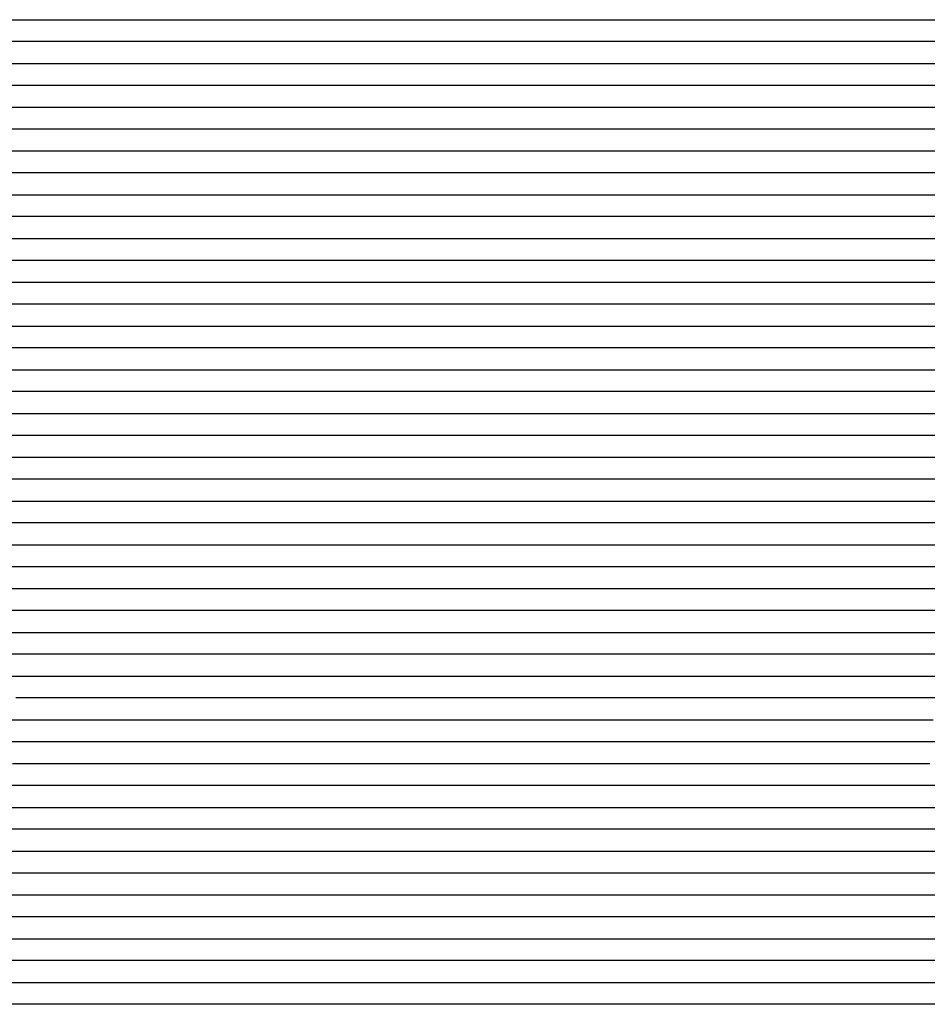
# Model space of a CAD drawing. Extents: x -4 to 4.3, y -2 to 2.5.
# Tile 3 of 108: x -2.96 to -2.44, y -1.44 to -0.87. Entities that reach past the tile are written whole.
import ezdxf

# ---------------------------------------------------------------- set-up
doc = ezdxf.new("R2010")
doc.units = 0

msp = doc.modelspace()

# ---------------------------------------------------------------- linework, layer by layer
at = {"layer": 'Default', "color": 72, "linetype": 'CONTINUOUS'}
for p, q in [((-4, -0.87496, -0.103), (-2.249, -0.87496, -0.103)), ((-2.238601, -0.88746, -0.103516), (-4, -0.88746, -0.103)), ((-4, -0.89996, -0.103), (-2.264625, -0.89996, -0.103)), ((-2.249097, -0.91246, -0.103401), (-4, -0.91246, -0.103)), ((-4, -0.92496, -0.103), (-2.28025, -0.92496, -0.103)), ((-2.268265, -0.93746, -0.103092), (-4, -0.93746, -0.103)), ((-4, -0.94996, -0.103), (-2.28025, -0.94996, -0.103)), ((-2.278705, -0.96246, -0.103394), (-4, -0.96246, -0.103)), ((-4, -0.97496, -0.103), (-2.295875, -0.97496, -0.103)), ((-2.293138, -0.98746, -0.10305), (-4, -0.98746, -0.103)), ((-4, -0.99996, -0.103), (-2.3115, -0.99996, -0.103)), ((-2.309607, -1.01246, -0.10321), (-4, -1.01246, -0.103)), ((-4, -1.02496, -0.103), (-2.327125, -1.02496, -0.103)), ((-2.320072, -1.03746, -0.103522), (-4, -1.03746, -0.103)), ((-4, -1.04996, -0.103), (-2.34275, -1.04996, -0.103)), ((-2.332754, -1.06246, -0.103293), (-4, -1.06246, -0.103)), ((-4, -1.07496, -0.103), (-2.358375, -1.07496, -0.103)), ((-2.356816, -1.08746, -0.103195), (-4, -1.08746, -0.103)), ((-4, -1.09996, -0.103), (-2.389625, -1.09996, -0.103)), ((-2.374396, -1.11246, -0.103435), (-4, -1.11246, -0.103)), ((-4, -1.12496, -0.103), (-2.40525, -1.12496, -0.103)), ((-2.40476, -1.13746, -0.103049), (-4, -1.13746, -0.103)), ((-4, -1.14996, -0.103), (-2.420875, -1.14996, -0.103)), ((-2.422901, -1.16246, -0.103194), (-4, -1.16246, -0.103)), ((-4, -1.17496, -0.103), (-2.452125, -1.17496, -0.103)), ((-2.452125, -1.17496, -0.103), (-2.4365, -1.17496, -0.103034)), ((-2.452375, -1.18746, -0.103), (-3.124232, -1.18746, -0.103)), ((-2.436983, -1.18746, -0.103749), (-2.452375, -1.18746, -0.103)), ((-3.092953, -1.19996, -0.10322), (-2.467979, -1.19996, -0.103)), ((-2.467979, -1.19996, -0.103), (-2.452354, -1.19996, -0.103479)), ((-2.452354, -1.19996, -0.103479), (-2.436736, -1.19996, -0.105873)), ((-2.466001, -1.21246, -0.103504), (-3.02834, -1.21246, -0.103)), ((-2.450928, -1.21246, -0.105627), (-2.466001, -1.21246, -0.103504)), ((-2.436547, -1.21246, -0.109555), (-2.450928, -1.21246, -0.105627)), ((-3.017113, -1.22496, -0.103), (-2.501495, -1.22496, -0.103)), ((-2.501495, -1.22496, -0.103), (-2.48587, -1.22496, -0.103068)), ((-2.48587, -1.22496, -0.103068), (-2.470245, -1.22496, -0.104358)), ((-2.470245, -1.22496, -0.104358), (-2.454673, -1.22496, -0.107738)), ((-2.454673, -1.22496, -0.107738), (-2.439403, -1.22496, -0.11346)), ((-2.506381, -1.23746, -0.103209), (-2.990725, -1.23746, -0.103)), ((-2.475756, -1.23746, -0.105528), (-2.506381, -1.23746, -0.103209)), ((-2.461409, -1.23746, -0.109486), (-2.475756, -1.23746, -0.105528)), ((-2.448233, -1.23746, -0.11517), (-2.461409, -1.23746, -0.109486)), ((-2.435944, -1.23746, -0.123003), (-2.448233, -1.23746, -0.11517)), ((-2.979385, -1.24996, -0.103057), (-2.541901, -1.24996, -0.103)), ((-2.541901, -1.24996, -0.103), (-2.510658, -1.24996, -0.104243)), ((-2.510658, -1.24996, -0.104243), (-2.495052, -1.24996, -0.105955)), ((-2.495052, -1.24996, -0.105955), (-2.47952, -1.24996, -0.108699)), ((-2.47952, -1.24996, -0.108699), (-2.464133, -1.24996, -0.113476)), ((-2.464133, -1.24996, -0.113476), (-2.435771, -1.24996, -0.129911)), ((-2.934253, -1.26246, -0.103), (-2.965503, -1.26246, -0.103451)), ((-2.543693, -1.26246, -0.103417), (-2.934253, -1.26246, -0.103)), ((-2.528268, -1.26246, -0.104767), (-2.543693, -1.26246, -0.103417)), ((-2.513026, -1.26246, -0.107232), (-2.528268, -1.26246, -0.104767)), ((-2.483047, -1.26246, -0.114371), (-2.513026, -1.26246, -0.107232)), ((-2.46922, -1.26246, -0.118975), (-2.483047, -1.26246, -0.114371)), ((-2.46141, -1.26246, -0.123086), (-2.46922, -1.26246, -0.118975)), ((-2.457505, -1.26246, -0.125871), (-2.46141, -1.26246, -0.123086)), ((-2.4536, -1.26246, -0.129287), (-2.457505, -1.26246, -0.125871)), ((-2.391126, -1.26246, -0.127416), (-2.4536, -1.26246, -0.129287)), ((-2.967711, -1.27496, -0.106299), (-2.952386, -1.27496, -0.10433)), ((-2.952386, -1.27496, -0.10433), (-2.936889, -1.27496, -0.104196)), ((-2.936889, -1.27496, -0.104196), (-2.921264, -1.27496, -0.103248)), ((-2.921264, -1.27496, -0.103248), (-2.608794, -1.27496, -0.103)), ((-2.608794, -1.27496, -0.103), (-2.577545, -1.27496, -0.103163)), ((-2.577545, -1.27496, -0.103163), (-2.546326, -1.27496, -0.104955)), ((-2.546326, -1.27496, -0.104955), (-2.530722, -1.27496, -0.10702)), ((-2.530722, -1.27496, -0.10702), (-2.500387, -1.27496, -0.116645)), ((-2.500387, -1.27496, -0.116645), (-2.485444, -1.27496, -0.122873)), ((-2.485444, -1.27496, -0.122873), (-2.471022, -1.27496, -0.130443)), ((-2.471022, -1.27496, -0.130443), (-2.457187, -1.27496, -0.128852)), ((-2.457187, -1.27496, -0.128852), (-2.441643, -1.27496, -0.128011)), ((-2.961081, -1.28746, -0.109575), (-2.97662, -1.28746, -0.113619)), ((-2.945641, -1.28746, -0.107944), (-2.961081, -1.28746, -0.109575)), ((-2.930028, -1.28746, -0.105522), (-2.945641, -1.28746, -0.107944)), ((-2.883207, -1.28746, -0.103123), (-2.930028, -1.28746, -0.105522)), ((-2.851958, -1.28746, -0.103), (-2.883207, -1.28746, -0.103123)), ((-2.617597, -1.28746, -0.103033), (-2.851958, -1.28746, -0.103)), ((-2.602053, -1.28746, -0.103693), (-2.617597, -1.28746, -0.103033)), ((-2.586438, -1.28746, -0.105296), (-2.602053, -1.28746, -0.103693)), ((-2.570954, -1.28746, -0.105829), (-2.586438, -1.28746, -0.105296)), ((-2.540383, -1.28746, -0.110188), (-2.570954, -1.28746, -0.105829)), ((-2.52609, -1.28746, -0.113918), (-2.540383, -1.28746, -0.110188)), ((-2.513505, -1.28746, -0.119477), (-2.52609, -1.28746, -0.113918)), ((-2.505702, -1.28746, -0.125218), (-2.513505, -1.28746, -0.119477)), ((-2.497898, -1.28746, -0.12981), (-2.505702, -1.28746, -0.125218)), ((-2.482337, -1.28746, -0.130574), (-2.497898, -1.28746, -0.12981)), ((-2.46675, -1.28746, -0.129168), (-2.482337, -1.28746, -0.130574)), ((-2.435519, -1.28746, -0.127311), (-2.46675, -1.28746, -0.129168)), ((-2.967453, -1.29996, -0.119148), (-2.953325, -1.29996, -0.115337)), ((-2.953325, -1.29996, -0.115337), (-2.93824, -1.29996, -0.111942)), ((-2.93824, -1.29996, -0.111942), (-2.922996, -1.29996, -0.110314)), ((-2.922996, -1.29996, -0.110314), (-2.907459, -1.29996, -0.107144)), ((-2.907459, -1.29996, -0.107144), (-2.860995, -1.29996, -0.103483)), ((-2.860995, -1.29996, -0.103483), (-2.689175, -1.29996, -0.103)), ((-2.689175, -1.29996, -0.103), (-2.642306, -1.29996, -0.103513)), ((-2.642306, -1.29996, -0.103513), (-2.626681, -1.29996, -0.104702)), ((-2.626681, -1.29996, -0.104702), (-2.611101, -1.29996, -0.104889)), ((-2.611101, -1.29996, -0.104889), (-2.595477, -1.29996, -0.107223)), ((-2.595477, -1.29996, -0.107223), (-2.580024, -1.29996, -0.110295)), ((-2.580024, -1.29996, -0.110295), (-2.564699, -1.29996, -0.112155)), ((-2.564699, -1.29996, -0.112155), (-2.549187, -1.29996, -0.1155)), ((-2.549187, -1.29996, -0.1155), (-2.533914, -1.29996, -0.12026)), ((-2.533914, -1.29996, -0.12026), (-2.518996, -1.29996, -0.127526)), ((-2.518996, -1.29996, -0.127526), (-2.504949, -1.29996, -0.132075)), ((-2.504949, -1.29996, -0.132075), (-2.47453, -1.29996, -0.129159)), ((-2.47453, -1.29996, -0.129159), (-2.443376, -1.29996, -0.127437)), ((-2.9567, -1.31246, -0.128238), (-2.971196, -1.31246, -0.130136)), ((-2.94139, -1.31246, -0.122077), (-2.9567, -1.31246, -0.128238)), ((-2.926546, -1.31246, -0.119052), (-2.94139, -1.31246, -0.122077)), ((-2.911149, -1.31246, -0.113992), (-2.926546, -1.31246, -0.119052)), ((-2.864651, -1.31246, -0.106507), (-2.911149, -1.31246, -0.113992)), ((-2.833488, -1.31246, -0.106041), (-2.864651, -1.31246, -0.106507)), ((-2.817865, -1.31246, -0.104384), (-2.833488, -1.31246, -0.106041)), ((-2.80224, -1.31246, -0.104148), (-2.817865, -1.31246, -0.104384)), ((-2.677319, -1.31246, -0.104494), (-2.80224, -1.31246, -0.104148)), ((-2.661694, -1.31246, -0.106031), (-2.677319, -1.31246, -0.104494)), ((-2.646221, -1.31246, -0.106032), (-2.661694, -1.31246, -0.106031)), ((-2.630617, -1.31246, -0.108223), (-2.646221, -1.31246, -0.106032)), ((-2.615189, -1.31246, -0.109028), (-2.630617, -1.31246, -0.108223)), ((-2.600199, -1.31246, -0.111427), (-2.615189, -1.31246, -0.109028)), ((-2.570451, -1.31246, -0.119803), (-2.600199, -1.31246, -0.111427)), ((-2.540089, -1.31246, -0.130718), (-2.570451, -1.31246, -0.119803)), ((-2.524466, -1.31246, -0.131266), (-2.540089, -1.31246, -0.130718)), ((-2.508888, -1.31246, -0.130995), (-2.524466, -1.31246, -0.131266)), ((-2.477691, -1.31246, -0.128706), (-2.508888, -1.31246, -0.130995)), ((-2.446449, -1.31246, -0.127526), (-2.477691, -1.31246, -0.128706)), ((-2.39958, -1.31246, -0.127933), (-2.446449, -1.31246, -0.127526)), ((-2.978251, -1.32496, -0.128593), (-2.931454, -1.32496, -0.131432)), ((-2.931454, -1.32496, -0.131432), (-2.92365, -1.32496, -0.129981)), ((-2.92365, -1.32496, -0.129981), (-2.915846, -1.32496, -0.126326)), ((-2.915846, -1.32496, -0.126326), (-2.88672, -1.32496, -0.117368)), ((-2.88672, -1.32496, -0.117368), (-2.871826, -1.32496, -0.113692)), ((-2.871826, -1.32496, -0.113692), (-2.856656, -1.32496, -0.111654)), ((-2.856656, -1.32496, -0.111654), (-2.84117, -1.32496, -0.11166)), ((-2.84117, -1.32496, -0.11166), (-2.825545, -1.32496, -0.109486)), ((-2.825545, -1.32496, -0.109486), (-2.810069, -1.32496, -0.107912)), ((-2.810069, -1.32496, -0.107912), (-2.68515, -1.32496, -0.107886)), ((-2.68515, -1.32496, -0.107886), (-2.654013, -1.32496, -0.111652)), ((-2.654013, -1.32496, -0.111652), (-2.638501, -1.32496, -0.112267)), ((-2.638501, -1.32496, -0.112267), (-2.622888, -1.32496, -0.116872)), ((-2.622888, -1.32496, -0.116872), (-2.607902, -1.32496, -0.117632)), ((-2.607902, -1.32496, -0.117632), (-2.592297, -1.32496, -0.123331)), ((-2.592297, -1.32496, -0.123331), (-2.57762, -1.32496, -0.131605)), ((-2.57762, -1.32496, -0.131605), (-2.570814, -1.32496, -0.133391)), ((-2.570814, -1.32496, -0.133391), (-2.532885, -1.32496, -0.130281)), ((-2.532885, -1.32496, -0.130281), (-2.517299, -1.32496, -0.129559)), ((-2.517299, -1.32496, -0.129559), (-2.501691, -1.32496, -0.1295)), ((-2.501691, -1.32496, -0.1295), (-2.454847, -1.32496, -0.127714)), ((-2.454847, -1.32496, -0.127714), (-2.267354, -1.32496, -0.127987)), ((-2.950609, -1.33746, -0.129363), (-2.98183, -1.33746, -0.127835)), ((-2.88943, -1.33746, -0.131379), (-2.950609, -1.33746, -0.129363)), ((-2.87416, -1.33746, -0.124749), (-2.88943, -1.33746, -0.131379)), ((-2.858535, -1.33746, -0.121361), (-2.87416, -1.33746, -0.124749)), ((-2.84338, -1.33746, -0.121357), (-2.858535, -1.33746, -0.121361)), ((-2.827963, -1.33746, -0.11749), (-2.84338, -1.33746, -0.121357)), ((-2.812338, -1.33746, -0.114917), (-2.827963, -1.33746, -0.11749)), ((-2.687394, -1.33746, -0.115016), (-2.812338, -1.33746, -0.114917)), ((-2.672554, -1.33746, -0.116277), (-2.687394, -1.33746, -0.115016)), ((-2.65693, -1.33746, -0.121427), (-2.672554, -1.33746, -0.116277)), ((-2.641927, -1.33746, -0.121588), (-2.65693, -1.33746, -0.121427)), ((-2.611479, -1.33746, -0.130816), (-2.641927, -1.33746, -0.121588)), ((-2.595854, -1.33746, -0.132419), (-2.611479, -1.33746, -0.130816)), ((-2.580275, -1.33746, -0.132337), (-2.595854, -1.33746, -0.132419)), ((-2.564678, -1.33746, -0.13115), (-2.580275, -1.33746, -0.132337)), ((-2.517838, -1.33746, -0.128736), (-2.564678, -1.33746, -0.13115)), ((-2.470972, -1.33746, -0.127972), (-2.517838, -1.33746, -0.128736)), ((-2.424097, -1.33746, -0.127997), (-2.470972, -1.33746, -0.127972)), ((-2.992418, -1.34996, -0.127463), (-2.898687, -1.34996, -0.129555)), ((-2.898687, -1.34996, -0.129555), (-2.851855, -1.34996, -0.13159)), ((-2.851855, -1.34996, -0.13159), (-2.836241, -1.34996, -0.131914)), ((-2.836241, -1.34996, -0.131914), (-2.820619, -1.34996, -0.127936)), ((-2.820619, -1.34996, -0.127936), (-2.805477, -1.34996, -0.126979)), ((-2.805477, -1.34996, -0.126979), (-2.680508, -1.34996, -0.127145)), ((-2.680508, -1.34996, -0.127145), (-2.664883, -1.34996, -0.13139)), ((-2.664883, -1.34996, -0.13139), (-2.602939, -1.34996, -0.130347)), ((-2.602939, -1.34996, -0.130347), (-2.587315, -1.34996, -0.130818)), ((-2.587315, -1.34996, -0.130818), (-2.524864, -1.34996, -0.128394)), ((-2.524864, -1.34996, -0.128394), (-2.290501, -1.34996, -0.127931)), ((-2.939213, -1.36246, -0.128047), (-3.001709, -1.36246, -0.127602)), ((-2.861115, -1.36246, -0.1298), (-2.939213, -1.36246, -0.128047)), ((-2.767392, -1.36246, -0.131709), (-2.861115, -1.36246, -0.1298)), ((-2.689307, -1.36246, -0.129311), (-2.767392, -1.36246, -0.131709)), ((-2.673684, -1.36246, -0.129923), (-2.689307, -1.36246, -0.129311)), ((-2.626813, -1.36246, -0.129257), (-2.673684, -1.36246, -0.129923)), ((-2.579948, -1.36246, -0.129504), (-2.626813, -1.36246, -0.129257)), ((-2.548711, -1.36246, -0.128589), (-2.579948, -1.36246, -0.129504)), ((-2.486213, -1.36246, -0.127959), (-2.548711, -1.36246, -0.128589)), ((-2.236244, -1.36246, -0.128079), (-2.486213, -1.36246, -0.127959)), ((-3.006589, -1.37496, -0.12798), (-2.897215, -1.37496, -0.128045)), ((-2.897215, -1.37496, -0.128045), (-2.77223, -1.37496, -0.129988)), ((-2.77223, -1.37496, -0.129988), (-2.694123, -1.37496, -0.128343)), ((-2.694123, -1.37496, -0.128343), (-2.600382, -1.37496, -0.128287)), ((-2.600382, -1.37496, -0.128287), (-2.569134, -1.37496, -0.128628)), ((-2.569134, -1.37496, -0.128628), (-2.334766, -1.37496, -0.128)), ((-2.914011, -1.38746, -0.12774), (-3.085885, -1.38746, -0.127983)), ((-2.773392, -1.38746, -0.128858), (-2.914011, -1.38746, -0.12774)), ((-2.664028, -1.38746, -0.128051), (-2.773392, -1.38746, -0.128858)), ((-2.554655, -1.38746, -0.128043), (-2.664028, -1.38746, -0.128051)), ((-2.320281, -1.38746, -0.127684), (-2.554655, -1.38746, -0.128043)), ((-3.130376, -1.39996, -0.127652), (-2.927261, -1.39996, -0.12795)), ((-2.927261, -1.39996, -0.12795), (-2.786637, -1.39996, -0.128108)), ((-2.786637, -1.39996, -0.128108), (-2.692892, -1.39996, -0.127429)), ((-2.692892, -1.39996, -0.127429), (-2.380395, -1.39996, -0.128)), ((-2.737933, -1.41246, -0.127731), (-3.050432, -1.41246, -0.128)), ((-2.612934, -1.41246, -0.127975), (-2.737933, -1.41246, -0.127731)), ((-2.331693, -1.41246, -0.127449), (-2.612934, -1.41246, -0.127975)), ((-3.098653, -1.42496, -0.128055), (-2.69242, -1.42496, -0.127871)), ((-2.69242, -1.42496, -0.127871), (-2.41117, -1.42496, -0.127994)), ((-2.335851, -1.43746, -0.127577), (-3.007707, -1.43746, -0.128))]:
    msp.add_line(p, q, dxfattribs=at)

doc.saveas('drawing.dxf')
